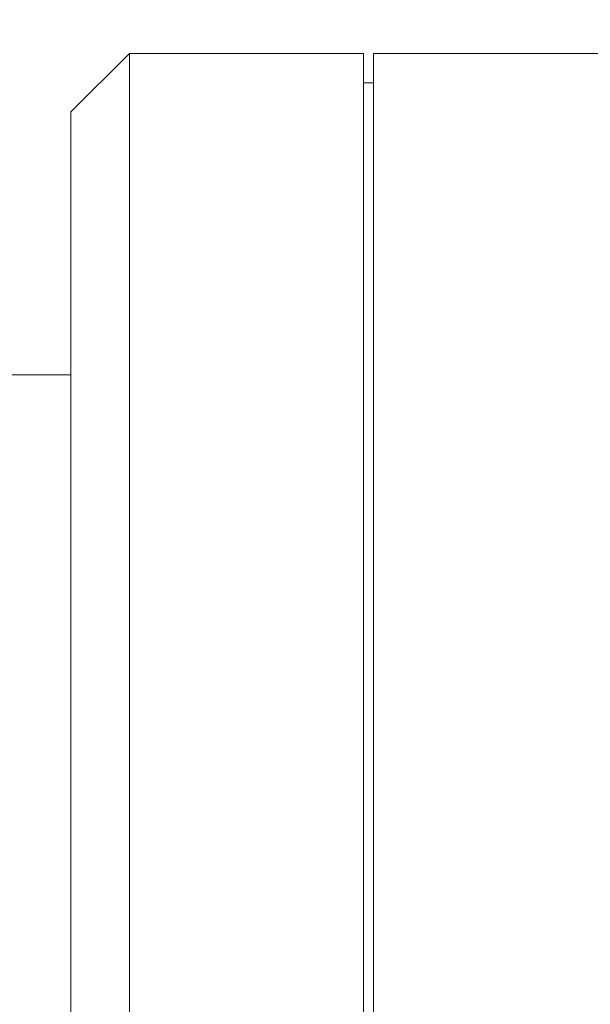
# Model space of a CAD drawing. Header units: millimetres. Extents: x 504 to 605, y 222 to 305.
# Tile 45 of 70: x 545.69 to 547.64, y 275.22 to 278.59. Entities that reach past the tile are written whole.
import ezdxf

# ---------------------------------------------------------------- set-up
doc = ezdxf.new("R2010")
doc.units = ezdxf.units.MM
doc.header["$LTSCALE"] = 0.03
doc.layers.get('0').update_dxf_attribs({"lineweight": 15})
doc.layers.add('1', color=7, linetype='Continuous', true_color=0xffffff)
doc.styles.get("Standard").update_dxf_attribs({"font": 'simsun.ttc', "width": 0.85})
doc.dimstyles.new('ISO-25', dxfattribs={"dimtxt": 2.5, "dimasz": 2, "dimexe": 1.3, "dimexo": 0.625, "dimtad": 1, "dimzin": 9, "dimdsep": 46, "dimtxsty": 'Standard', "dimblk": 'OPEN30', "dimcen": 2, "dimazin": 2, "dimtfac": 0.6, "dimtmove": 0, "dimatfit": 0, "dimldrblk": 'OPEN30', "dimfxl": 1, "dimtolj": 1, "dimarcsym": 0})

# ---------------------------------------------------------------- blocks, each defined once
blk = doc.blocks.new('_Open30')
at = {"color": 0, "linetype": 'ByBlock', "lineweight": -2}
for p, q in [((-1, 0.2679), (0, 0)), ((0, 0), (-1, -0.2679)), ((0, 0), (-1, 0))]:
    blk.add_line(p, q, dxfattribs=at)
blk = doc.blocks.new('*D1')
at = {"color": 0, "lineweight": -2}
for p, q in [((523.1175, 282.896), (523.1175, 297.8054)), ((573.828, 277.0828), (573.828, 297.8054)), ((525.1175, 296.5054), (571.828, 296.5054))]:
    blk.add_line(p, q, dxfattribs=at)
at = {"layer": 'Defpoints', "color": 0}
for p in [(573.828, 296.5054), (523.1175, 282.271), (573.828, 276.4578)]:
    blk.add_point(p, dxfattribs=at)
at = {"color": 0, "lineweight": -2, "xscale": 2, "yscale": 2, "zscale": 2, "rotation": 180}
blk.add_blockref('_Open30', (523.1175, 296.5054), dxfattribs=at)
at = {"color": 0, "lineweight": -2, "xscale": 2, "yscale": 2, "zscale": 2}
blk.add_blockref('_Open30', (573.828, 296.5054), dxfattribs=at)
at = {"color": 0, "insert": (548.4725, 298.3804), "char_height": 2.5, "attachment_point": 5}
blk.add_mtext('\\A1;50.71', dxfattribs=at)
blk = doc.blocks.new('*D7')
at = {"color": 0, "lineweight": -2}
for p, q in [((516.8392, 260.296), (516.8392, 302.8054)), ((573.828, 277.5134), (573.828, 302.8054)), ((518.8392, 301.5054), (571.828, 301.5054))]:
    blk.add_line(p, q, dxfattribs=at)
at = {"layer": 'Defpoints', "color": 0}
for p in [(573.828, 301.5054), (573.828, 276.8884), (516.8392, 259.671)]:
    blk.add_point(p, dxfattribs=at)
at = {"color": 0, "lineweight": -2, "xscale": 2, "yscale": 2, "zscale": 2, "rotation": 180}
blk.add_blockref('_Open30', (516.8392, 301.5054), dxfattribs=at)
at = {"color": 0, "lineweight": -2, "xscale": 2, "yscale": 2, "zscale": 2}
blk.add_blockref('_Open30', (573.828, 301.5054), dxfattribs=at)
at = {"color": 0, "insert": (545.3206, 303.3804), "char_height": 2.5, "attachment_point": 5}
blk.add_mtext('\\A1;56.99', dxfattribs=at)
blk = doc.blocks.new('A$C4323a73e')
at = {"layer": '1', "color": 7, "linetype": 'Continuous', "lineweight": 18}
for p, q in [((29.2286, 18.799), (29.0286, 18.599)), ((29.2286, 18.799), (29.2286, 13.2926)), ((30.0286, 18.799), (29.2286, 18.799)), ((30.0286, 18.799), (30.0286, 13.2926)), ((30.0636, -4.9618), (30.0636, 18.799)), ((39.2636, 18.799), (30.0636, 18.799)), ((30.0637, 18.699), (30.0286, 18.699)), ((29.0286, 18.599), (29.0286, 13.1512)), ((29.0286, 17.7), (28.6786, 17.7))]:
    blk.add_line(p, q, dxfattribs=at)

msp = doc.modelspace()

# ---------------------------------------------------------------- block references
msp.add_blockref('A$C4323a73e', (516.8371, 259.6709))

# ---------------------------------------------------------------- dimensions: what is measured, and where the dimension line sits
for base, p1, p2, picture, middle in [((573.828, 301.5054), (516.8392, 259.671), (573.828, 276.8884), '*D7', (545.3206, 301.5054)), ((573.828, 296.5054), (523.1175, 282.271), (573.828, 276.4578), '*D1', (548.4725, 296.5054))]:
    dim = msp.add_linear_dim(base=base, p1=p1, p2=p2, dimstyle='ISO-25', override={"dimtmove": 0})
    dim.commit()
    dim.dimension.update_dxf_attribs({"geometry": picture, "text_midpoint": middle, "dimtype": 128})

doc.saveas('drawing.dxf')
